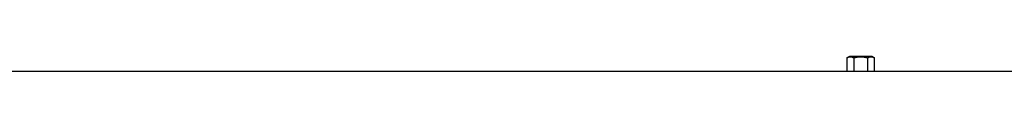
# Model space of a CAD drawing. Header units: inches. Extents: x -21 to 102, y -42 to 31.
# Tile 10 of 15: x 40.763 to 71.582, y 15.409 to 15.886. Entities that reach past the tile are written whole.
import ezdxf

# ---------------------------------------------------------------- set-up
doc = ezdxf.new("R2010")
doc.units = ezdxf.units.IN
doc.header["$MEASUREMENT"] = 0

msp = doc.modelspace()

# ---------------------------------------------------------------- linework, layer by layer
at = {"color": 7, "linetype": 'Continuous', "lineweight": 25}
for p, q in [((66.732, 15.886), (66.654, 15.841)), ((66.655, 15.841), (66.655, 15.413)), ((67.441, 15.886), (66.732, 15.886)), ((66.871, 15.841), (66.871, 15.409)), ((67.303, 15.841), (67.303, 15.409)), ((67.519, 15.841), (67.441, 15.886)), ((67.518, 15.413), (67.518, 15.841)), ((66.655, 15.413), (17.323, 15.413)), ((76.929, 15.413), (67.518, 15.413)), ((67.303, 15.409), (66.871, 15.409))]:
    msp.add_line(p, q, dxfattribs=at)
for points, knots in [([(66.655, 15.841), (66.658, 15.843), (66.664, 15.846), (66.673, 15.851), (66.682, 15.855), (66.691, 15.859), (66.699, 15.863), (66.71, 15.866), (66.722, 15.87), (66.74, 15.873), (66.763, 15.875), (66.785, 15.873), (66.804, 15.87), (66.819, 15.865), (66.835, 15.859), (66.853, 15.851), (66.865, 15.844), (66.871, 15.841)], [0, 0, 0, 0, 0.043364, 0.085958, 0.127879, 0.169232, 0.210133, 0.250707, 0.314497, 0.377666, 0.500947, 0.623768, 0.686729, 0.750325, 0.831451, 0.914385, 1, 1, 1, 1]), ([(66.871, 15.841), (66.877, 15.843), (66.889, 15.846), (66.907, 15.851), (66.925, 15.855), (66.942, 15.859), (66.96, 15.862), (66.981, 15.866), (67.005, 15.87), (67.032, 15.872), (67.06, 15.874), (67.078, 15.874), (67.087, 15.874)], [0, 0, 0, 0, 0.086468, 0.171402, 0.254992, 0.337449, 0.419, 0.499893, 0.627339, 0.753546, 0.87708, 1, 1, 1, 1]), ([(67.087, 15.874), (67.091, 15.874), (67.1, 15.874), (67.114, 15.874), (67.127, 15.873), (67.145, 15.872), (67.168, 15.87), (67.198, 15.865), (67.231, 15.859), (67.267, 15.851), (67.29, 15.844), (67.303, 15.841)], [0, 0, 0, 0, 0.0614578, 0.1228889, 0.1844781, 0.2464075, 0.3726354, 0.5001258, 0.6625452, 0.8285852, 1, 1, 1, 1]), ([(67.303, 15.841), (67.306, 15.843), (67.312, 15.846), (67.321, 15.851), (67.33, 15.855), (67.338, 15.859), (67.347, 15.863), (67.358, 15.866), (67.37, 15.87), (67.388, 15.873), (67.411, 15.875), (67.433, 15.873), (67.451, 15.87), (67.466, 15.865), (67.483, 15.859), (67.501, 15.851), (67.512, 15.844), (67.518, 15.841)], [0, 0, 0, 0, 0.043364, 0.085958, 0.127879, 0.169232, 0.210133, 0.250707, 0.314497, 0.377666, 0.500947, 0.623768, 0.686729, 0.750325, 0.831451, 0.914385, 1, 1, 1, 1])]:
    msp.add_open_spline(points, degree=3, knots=knots, dxfattribs=at)
for points in [[(66.871, 15.409), (66.799, 15.412), (66.727, 15.413), (66.655, 15.413)], [(67.518, 15.413), (67.447, 15.413), (67.375, 15.412), (67.303, 15.409)]]:
    msp.add_open_spline(points, degree=3, dxfattribs=at)

doc.saveas('drawing.dxf')
